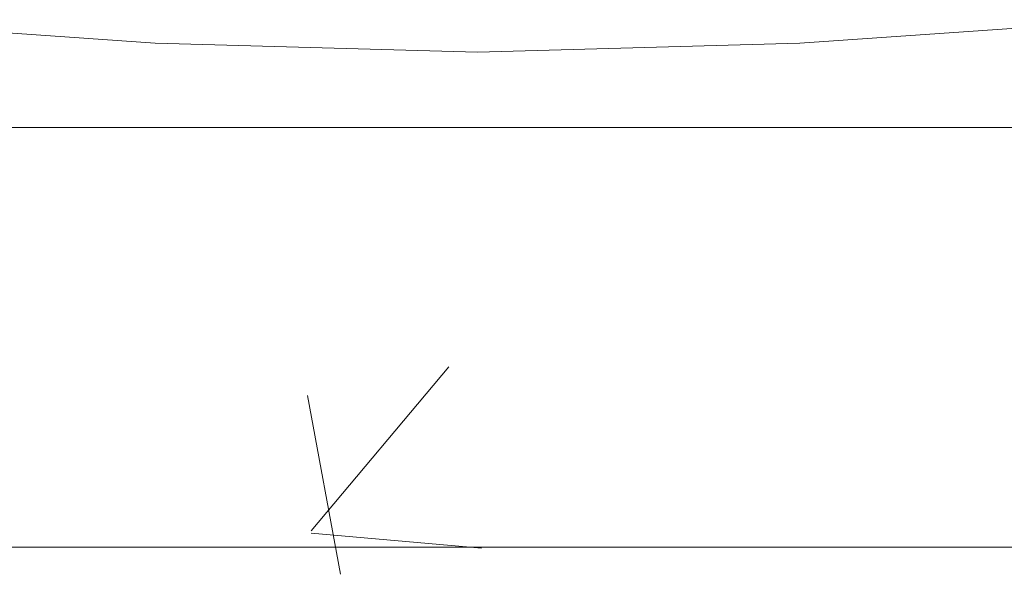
# Model space of a CAD drawing. Header units: feet. Extents: x 8 to 127, y 6 to 90.
# Tile 37 of 256: x 33.6659 to 33.7536, y 50.3603 to 50.4096. Entities that reach past the tile are written whole.
import ezdxf

# ---------------------------------------------------------------- set-up
doc = ezdxf.new("R2010")
doc.units = ezdxf.units.FT
doc.header["$MEASUREMENT"] = 0
for name, color, linetype in [('MOBILARIO', 8, 'Continuous'), ('MOBILIÁRIO - móveis', 250, 'Continuous'), ('MOBILIÁRIO2', 250, 'Continuous'), ('NO ESPESSURA', 250, 'Continuous')]:
    doc.layers.add(name, color=color, linetype=linetype)

msp = doc.modelspace()

# ---------------------------------------------------------------- linework, layer by layer
at = {"layer": 'MOBILARIO', "lineweight": 5}
msp.add_line((33.816136, 50.36268), (33.588136, 50.36268), dxfattribs=at)
msp.add_line((33.816136, 50.36268), (33.588136, 50.36268), dxfattribs=at)
at = {"layer": 'MOBILIÁRIO - móveis', "lineweight": 5}
for p, q in [((33.647821, 50.409636), (33.677961, 50.407539)), ((33.765519, 50.409636), (33.735379, 50.407539)), ((33.677961, 50.407539), (33.70667, 50.406745)), ((33.735379, 50.407539), (33.70667, 50.406745))]:
    msp.add_line(p, q, dxfattribs=at)
at = {"layer": 'MOBILIÁRIO2', "lineweight": 5}
msp.add_line((33.365216, 50.400044), (35.065216, 50.400044), dxfattribs=at)
at = {"layer": 'NO ESPESSURA', "linetype": 'Continuous', "lineweight": 5}
for p, q in [((33.691862, 50.364132), (33.704108, 50.378725)), ((33.694463, 50.360261), (33.691526, 50.376183)), ((33.691843, 50.363913), (33.707025, 50.362584))]:
    msp.add_line(p, q, dxfattribs=at)

doc.saveas('drawing.dxf')
